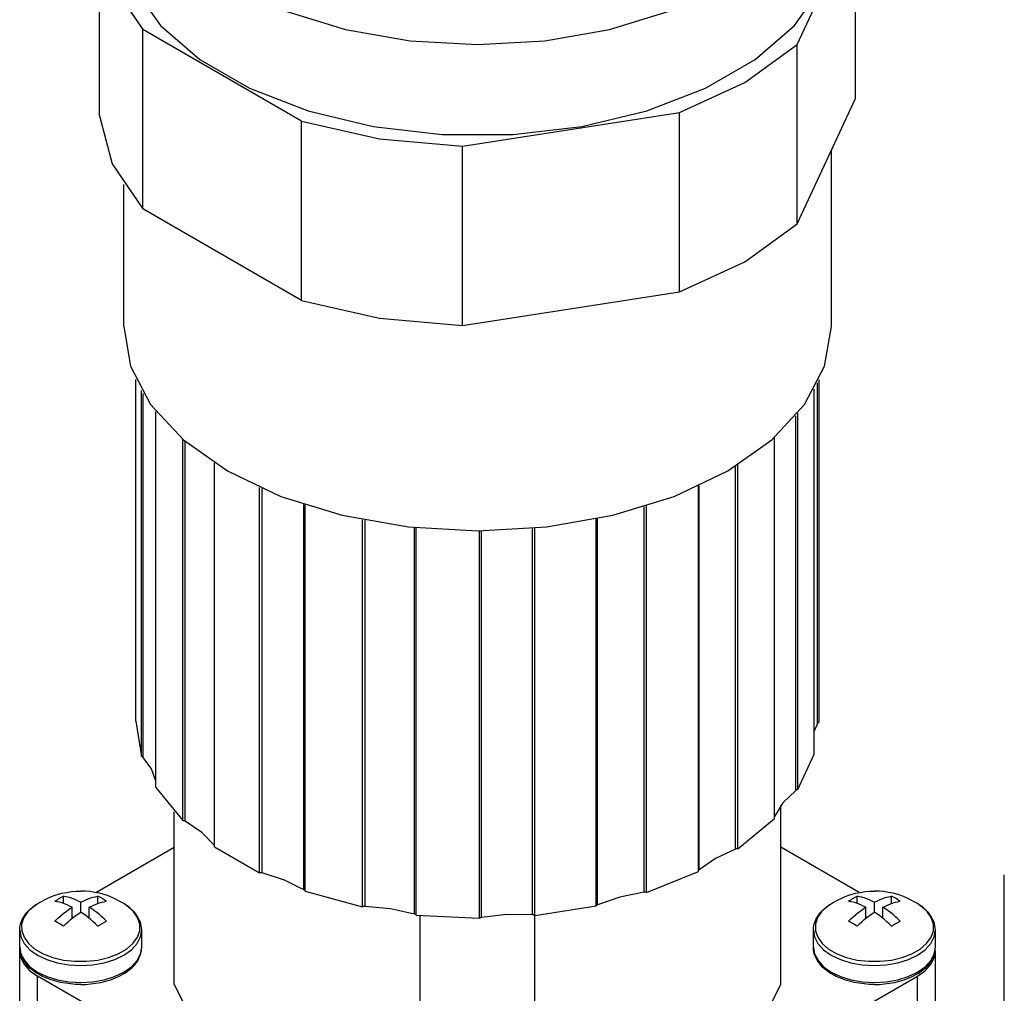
# Model space of a CAD drawing. Extents: x 0 to 1288, y 0 to 911.
# Tile 10 of 29: x 269 to 309, y 259 to 299. Entities that reach past the tile are written whole.
import ezdxf

# ---------------------------------------------------------------- set-up
doc = ezdxf.new("R2010")
doc.units = 0
doc.header["$LTSCALE"] = 15.34
doc.header["$MEASUREMENT"] = 0
doc.layers.add('40000_ISO', color=7, linetype='CONTINUOUS')

msp = doc.modelspace()

# ---------------------------------------------------------------- linework, layer by layer
at = {"layer": '40000_ISO', "color": 7, "linetype": 'CONTINUOUS', "lineweight": 25}
for p, q in [((300.814733, 297.499138), (303.198682, 302.635826)), ((303.198682, 295.287353), (303.198682, 302.635826)), ((272.223329, 294.573768), (272.223329, 301.922241)), ((280.502357, 294.356796), (273.989293, 298.117119)), ((273.989293, 290.768646), (273.989293, 298.117119)), ((300.814733, 290.150665), (300.814733, 297.499138)), ((300.814733, 290.150665), (303.198682, 295.287353)), ((287.093021, 293.337219), (295.990034, 294.713592)), ((295.990034, 287.36512), (295.990034, 294.713592)), ((280.502357, 287.008331), (280.502357, 294.356796)), ((287.093021, 285.988746), (287.093021, 293.337219)), ((302.211004, 285.949104), (302.211004, 293.159111)), ((273.211005, 285.949104), (273.211005, 291.768318)), ((280.502357, 287.008331), (273.989293, 290.768646)), ((287.093021, 285.988746), (295.990034, 287.36512)), ((273.711005, 269.782219), (273.711005, 283.769722)), ((301.710767, 269.735199), (301.710767, 283.767181)), ((301.711004, 269.782715), (301.711004, 283.767685)), ((273.93815, 268.332359), (273.93815, 283.331222)), ((301.512296, 268.425461), (301.512296, 283.381645)), ((301.649625, 269.686943), (301.649625, 283.640983)), ((274.012876, 268.290962), (274.012876, 283.203628)), ((274.52753, 267.062423), (274.52753, 282.463623)), ((300.752432, 266.940307), (300.752432, 282.289818)), ((300.838472, 266.973579), (300.838472, 282.39386)), ((275.627795, 265.700149), (275.627795, 281.321418)), ((299.876093, 265.78202), (299.876093, 281.39357)), ((275.722537, 265.676002), (275.722537, 281.240028)), ((276.927047, 264.682838), (276.927047, 280.352874)), ((276.933939, 264.623176), (276.933939, 280.348449)), ((298.282251, 264.536476), (298.282251, 280.219093)), ((298.382814, 264.550758), (298.382814, 280.28157)), ((278.774852, 263.560325), (278.774852, 279.356292)), ((278.878183, 263.55635), (278.878183, 279.310043)), ((296.7726, 263.621093), (296.7726, 279.41362)), ((296.797327, 263.679161), (296.797327, 279.425071)), ((280.598402, 262.860924), (280.598402, 278.653877)), ((280.640218, 262.806221), (280.640218, 278.640342)), ((294.537023, 262.765396), (294.537023, 278.563179)), ((294.639978, 262.758957), (294.639978, 278.595207)), ((282.999742, 262.17099), (282.999742, 278.031746)), ((292.576143, 262.203323), (292.576143, 278.062828)), ((292.633775, 262.252998), (292.633775, 278.07476)), ((283.099199, 262.187652), (283.099199, 278.012253)), ((285.127643, 261.873848), (285.127643, 277.711464)), ((285.19934, 261.830711), (285.19934, 277.704071)), ((289.968475, 261.840675), (289.968475, 277.679603)), ((290.061407, 261.814293), (290.061407, 277.68824)), ((287.792881, 261.699707), (287.792881, 277.577636)), ((287.876466, 261.735), (287.876466, 277.578026)), ((273.711005, 269.782469), (273.93815, 268.332359)), ((301.649626, 269.686943), (301.511994, 269.363899)), ((301.710766, 269.735199), (301.711005, 269.782469)), ((300.838473, 266.973579), (301.512294, 268.425461)), ((274.527529, 267.062423), (275.627794, 265.700149)), ((300.139867, 258.99229), (300.139867, 266.330337)), ((275.282143, 258.99229), (275.282143, 266.062095)), ((298.382817, 264.550757), (299.876089, 265.782021)), ((272.071257, 262.753273), (275.282152, 264.607086)), ((276.933939, 264.676262), (276.927046, 264.682837)), ((276.93394, 264.623177), (278.774853, 263.560326)), ((303.350752, 262.753273), (300.139875, 264.607071)), ((294.639981, 262.758954), (296.772596, 263.621096)), ((309.299513, 253.792343), (309.299513, 263.479118)), ((270.537458, 262.685119), (270.677655, 262.721939)), ((270.677655, 262.721939), (270.873623, 262.762542)), ((270.873623, 262.762542), (271.066674, 262.790603)), ((271.066674, 262.790603), (271.257643, 262.807068)), ((271.257643, 262.807068), (271.447549, 262.812492)), ((271.637455, 262.807068), (271.447549, 262.812492)), ((271.828424, 262.790603), (271.637455, 262.807068)), ((272.021475, 262.762542), (271.828424, 262.790603)), ((272.217443, 262.721939), (272.021475, 262.762542)), ((272.357641, 262.685119), (272.217443, 262.721939)), ((280.640221, 262.806223), (282.99974, 262.170987)), ((303.064371, 262.685119), (303.204569, 262.721939)), ((303.204569, 262.721939), (303.400533, 262.762542)), ((303.400533, 262.762542), (303.593588, 262.790603)), ((303.593588, 262.790603), (303.784555, 262.807068)), ((303.784555, 262.807068), (303.974462, 262.812492)), ((304.164365, 262.807068), (303.974462, 262.812492)), ((304.355337, 262.790603), (304.164365, 262.807068)), ((304.548387, 262.762542), (304.355337, 262.790603)), ((304.744356, 262.721939), (304.548387, 262.762542)), ((304.884554, 262.685119), (304.744356, 262.721939)), ((269.643705, 262.272918), (269.68617, 262.300689)), ((269.68617, 262.300689), (269.728527, 262.327415)), ((269.728527, 262.327415), (269.771287, 262.353462)), ((269.771287, 262.353462), (269.814223, 262.378708)), ((269.814223, 262.378708), (269.961313, 262.458542)), ((269.961313, 262.458542), (270.107538, 262.528412)), ((270.107538, 262.528412), (270.252333, 262.588958)), ((270.252333, 262.588958), (270.395353, 262.640869)), ((270.386898, 262.395035), (270.412738, 262.412063)), ((270.482192, 262.378799), (270.386933, 262.394996)), ((270.395353, 262.640869), (270.537458, 262.685119)), ((270.412738, 262.412063), (270.438422, 262.428673)), ((270.438422, 262.428673), (270.463923, 262.444839)), ((270.463923, 262.444839), (270.489222, 262.460563)), ((270.580708, 262.356186), (270.482192, 262.378799)), ((270.489222, 262.460563), (270.514293, 262.47583)), ((270.514293, 262.47583), (270.539116, 262.490631)), ((270.539116, 262.490631), (270.563666, 262.504966)), ((270.563666, 262.504966), (270.588215, 262.518982)), ((270.681698, 262.327064), (270.580708, 262.356186)), ((270.588215, 262.518982), (270.613038, 262.532844)), ((270.613038, 262.532844), (270.63811, 262.546524)), ((270.63811, 262.546524), (270.663408, 262.560013)), ((270.663408, 262.560013), (270.68891, 262.573295)), ((270.784385, 262.291328), (270.681698, 262.327064)), ((270.68891, 262.573295), (270.714593, 262.586342)), ((270.714593, 262.586342), (270.740434, 262.599144)), ((270.740442, 262.307373), (270.740442, 262.599281)), ((270.835745, 262.582924), (270.740487, 262.599121)), ((270.887967, 262.249267), (270.784385, 262.291328)), ((270.934261, 262.56031), (270.835745, 262.582924)), ((271.035252, 262.531189), (270.934261, 262.56031)), ((271.137938, 262.495453), (271.035252, 262.531189)), ((271.241521, 262.453392), (271.137938, 262.495453)), ((271.345052, 262.405769), (271.241521, 262.453392)), ((271.44755, 262.353462), (271.345052, 262.405769)), ((271.447549, 262.353462), (271.550046, 262.405769)), ((271.447549, 261.945244), (271.447549, 262.353492)), ((271.550046, 262.405769), (271.653577, 262.453392)), ((271.653577, 262.453392), (271.75716, 262.495453)), ((271.75716, 262.495453), (271.859846, 262.531189)), ((271.859846, 262.531189), (271.960837, 262.56031)), ((271.960837, 262.56031), (272.059353, 262.582924)), ((272.007131, 262.249267), (272.110713, 262.291328)), ((272.059353, 262.582924), (272.154611, 262.599121)), ((272.110713, 262.291328), (272.2134, 262.327064)), ((272.154656, 262.307373), (272.154656, 262.599281)), ((272.206189, 262.573295), (272.154665, 262.599144)), ((272.256989, 262.546524), (272.206189, 262.573295)), ((272.2134, 262.327064), (272.314391, 262.356186)), ((272.306883, 262.518982), (272.256989, 262.546524)), ((272.355982, 262.490631), (272.306883, 262.518982)), ((272.314391, 262.356186), (272.412906, 262.378799)), ((272.405877, 262.460563), (272.355982, 262.490631)), ((272.499745, 262.640869), (272.357641, 262.685119)), ((272.456677, 262.428673), (272.405877, 262.460563)), ((272.412906, 262.378799), (272.508165, 262.394996)), ((272.508201, 262.395035), (272.456677, 262.428673)), ((272.642765, 262.588958), (272.499745, 262.640869)), ((272.78756, 262.528412), (272.642765, 262.588958)), ((272.933785, 262.458542), (272.78756, 262.528412)), ((273.080876, 262.378708), (272.933785, 262.458542)), ((273.208928, 262.300689), (273.080876, 262.378708)), ((273.336331, 262.214416), (273.208928, 262.300689)), ((302.170618, 262.272918), (302.213083, 262.300689)), ((302.213083, 262.300689), (302.255438, 262.327415)), ((302.255438, 262.327415), (302.2982, 262.353462)), ((302.2982, 262.353462), (302.341135, 262.378708)), ((302.341135, 262.378708), (302.488226, 262.458542)), ((302.488226, 262.458542), (302.634451, 262.528412)), ((302.634451, 262.528412), (302.779245, 262.588958)), ((302.779245, 262.588958), (302.922266, 262.640869)), ((302.913808, 262.395035), (302.939649, 262.412063)), ((303.009103, 262.378799), (302.913847, 262.394996)), ((302.922266, 262.640869), (303.064371, 262.685119)), ((302.939649, 262.412063), (302.965334, 262.428673)), ((302.965334, 262.428673), (302.990835, 262.444839)), ((302.990835, 262.444839), (303.016134, 262.460563)), ((303.107618, 262.356186), (303.009103, 262.378799)), ((303.016134, 262.460563), (303.041204, 262.47583)), ((303.041204, 262.47583), (303.066026, 262.490631)), ((303.066026, 262.490631), (303.090578, 262.504966)), ((303.090578, 262.504966), (303.115129, 262.518982)), ((303.208612, 262.327064), (303.107618, 262.356186)), ((303.115129, 262.518982), (303.139951, 262.532844)), ((303.139951, 262.532844), (303.165022, 262.546524)), ((303.165022, 262.546524), (303.190321, 262.560013)), ((303.190321, 262.560013), (303.215822, 262.573295)), ((303.311296, 262.291328), (303.208612, 262.327064)), ((303.215822, 262.573295), (303.241506, 262.586342)), ((303.241506, 262.586342), (303.267347, 262.599144)), ((303.267355, 262.307373), (303.267355, 262.599281)), ((303.362657, 262.582924), (303.2674, 262.599121)), ((303.41488, 262.249267), (303.311296, 262.291328)), ((303.461172, 262.56031), (303.362657, 262.582924)), ((303.562166, 262.531189), (303.461172, 262.56031)), ((303.66485, 262.495453), (303.562166, 262.531189)), ((303.768434, 262.453392), (303.66485, 262.495453)), ((303.871965, 262.405769), (303.768434, 262.453392)), ((303.974462, 262.353462), (303.871965, 262.405769)), ((303.974458, 262.353462), (304.076959, 262.405769)), ((303.974462, 261.945244), (303.974462, 262.353492)), ((304.076959, 262.405769), (304.18049, 262.453392)), ((304.18049, 262.453392), (304.284071, 262.495453)), ((304.284071, 262.495453), (304.386758, 262.531189)), ((304.386758, 262.531189), (304.487749, 262.56031)), ((304.487749, 262.56031), (304.586263, 262.582924)), ((304.534044, 262.249267), (304.637624, 262.291328)), ((304.586263, 262.582924), (304.681524, 262.599121)), ((304.637624, 262.291328), (304.740312, 262.327064)), ((304.68157, 262.307373), (304.68157, 262.599281)), ((304.733099, 262.573295), (304.681577, 262.599144)), ((304.783899, 262.546524), (304.733099, 262.573295)), ((304.740312, 262.327064), (304.841303, 262.356186)), ((304.833795, 262.518982), (304.783899, 262.546524)), ((304.882894, 262.490631), (304.833795, 262.518982)), ((304.841303, 262.356186), (304.939817, 262.378799)), ((304.932787, 262.460563), (304.882894, 262.490631)), ((305.026659, 262.640869), (304.884554, 262.685119)), ((304.983587, 262.428673), (304.932787, 262.460563)), ((304.939817, 262.378799), (305.035078, 262.394996)), ((305.035112, 262.395035), (304.983587, 262.428673)), ((305.169675, 262.588958), (305.026659, 262.640869)), ((305.314474, 262.528412), (305.169675, 262.588958)), ((305.460699, 262.458542), (305.314474, 262.528412)), ((305.607786, 262.378708), (305.460699, 262.458542)), ((305.735841, 262.300689), (305.607786, 262.378708)), ((305.863241, 262.214416), (305.735841, 262.300689)), ((269.185356, 261.866035), (269.250593, 261.94545)), ((269.250593, 261.94545), (269.269759, 261.966301)), ((269.269759, 261.966301), (269.381927, 262.076668)), ((269.381927, 262.076668), (269.480478, 262.158943)), ((269.480478, 262.158943), (269.55233, 262.211982)), ((269.55233, 262.211982), (269.65258, 262.278595)), ((269.558768, 262.214416), (269.600981, 262.243995)), ((269.600981, 262.243995), (269.643705, 262.272918)), ((270.681698, 261.850982), (270.784385, 261.933822)), ((270.784385, 261.933822), (270.887967, 262.01136)), ((270.9915, 262.201645), (270.887967, 262.249267)), ((270.887967, 262.01136), (270.9915, 262.08329)), ((271.093997, 262.149338), (270.9915, 262.201645)), ((270.9915, 262.08329), (271.093997, 262.149338)), ((271.093996, 261.695007), (271.093996, 262.149368)), ((271.345052, 261.879165), (271.44755, 261.945221)), ((271.550046, 261.879165), (271.447549, 261.945221)), ((271.801101, 262.149338), (271.903598, 262.201645)), ((271.903598, 262.08329), (271.801101, 262.149338)), ((271.801102, 261.695007), (271.801102, 262.149368)), ((271.903598, 262.201645), (272.007131, 262.249267)), ((272.007131, 262.01136), (271.903598, 262.08329)), ((272.110713, 261.933822), (272.007131, 262.01136)), ((272.2134, 261.850982), (272.110713, 261.933822)), ((273.361872, 262.19841), (273.266928, 262.26313)), ((273.42841, 262.148155), (273.361872, 262.19841)), ((273.535693, 262.056427), (273.42841, 262.148155)), ((273.634607, 261.956474), (273.535693, 262.056427)), ((273.646273, 261.943451), (273.634607, 261.956474)), ((273.721935, 261.850227), (273.646273, 261.943451)), ((290.061407, 261.81429), (292.576144, 262.203321)), ((301.712267, 261.866035), (301.777506, 261.94545)), ((301.777506, 261.94545), (301.796671, 261.966301)), ((301.796671, 261.966301), (301.908838, 262.076668)), ((301.908838, 262.076668), (302.007391, 262.158943)), ((302.007391, 262.158943), (302.07924, 262.211982)), ((302.07924, 262.211982), (302.179491, 262.278595)), ((302.08568, 262.214416), (302.127893, 262.243995)), ((302.127893, 262.243995), (302.170618, 262.272918)), ((303.208612, 261.850982), (303.311296, 261.933822)), ((303.311296, 261.933822), (303.41488, 262.01136)), ((303.518411, 262.201645), (303.41488, 262.249267)), ((303.41488, 262.01136), (303.518411, 262.08329)), ((303.620908, 262.149338), (303.518411, 262.201645)), ((303.518411, 262.08329), (303.620908, 262.149338)), ((303.620908, 261.695007), (303.620908, 262.149368)), ((303.871965, 261.879165), (303.974462, 261.945221)), ((304.076959, 261.879165), (303.974458, 261.945221)), ((304.328012, 262.149338), (304.430509, 262.201645)), ((304.430509, 262.08329), (304.328012, 262.149338)), ((304.328016, 261.695007), (304.328016, 262.149368)), ((304.430509, 262.201645), (304.534044, 262.249267)), ((304.534044, 262.01136), (304.430509, 262.08329)), ((304.637624, 261.933822), (304.534044, 262.01136)), ((304.740312, 261.850982), (304.637624, 261.933822)), ((305.888784, 262.19841), (305.79384, 262.26313)), ((305.955324, 262.148155), (305.888784, 262.19841)), ((306.062605, 262.056427), (305.955324, 262.148155)), ((306.16152, 261.956474), (306.062605, 262.056427)), ((306.173185, 261.943451), (306.16152, 261.956474)), ((306.248846, 261.850227), (306.173185, 261.943451)), ((268.984599, 261.474037), (269.016841, 261.570587)), ((269.016841, 261.570587), (269.050781, 261.648727)), ((269.050781, 261.648727), (269.088473, 261.720756)), ((269.088473, 261.720756), (269.110653, 261.757988)), ((269.110653, 261.757988), (269.185356, 261.866035)), ((270.438422, 261.552673), (270.386898, 261.578521)), ((270.386933, 261.578552), (270.482192, 261.672348)), ((270.489222, 261.525902), (270.438422, 261.552673)), ((270.482192, 261.672348), (270.580708, 261.763496)), ((270.539116, 261.498359), (270.489222, 261.525902)), ((270.588215, 261.470016), (270.539116, 261.498359)), ((270.580708, 261.763496), (270.681698, 261.850982)), ((270.835745, 261.468223), (270.934261, 261.559372)), ((270.934261, 261.559372), (271.035252, 261.646858)), ((271.035252, 261.646858), (271.137938, 261.729698)), ((271.138855, 261.730407), (271.093997, 261.756309)), ((271.137938, 261.729698), (271.241521, 261.807235)), ((271.241521, 261.807235), (271.345052, 261.879165)), ((271.653577, 261.807235), (271.550046, 261.879165)), ((271.75716, 261.729698), (271.653577, 261.807235)), ((271.756243, 261.730407), (271.801103, 261.756309)), ((271.859846, 261.646858), (271.75716, 261.729698)), ((271.960837, 261.559372), (271.859846, 261.646858)), ((272.059353, 261.468223), (271.960837, 261.559372)), ((272.314391, 261.763496), (272.2134, 261.850982)), ((272.306883, 261.470016), (272.331433, 261.484344)), ((272.412906, 261.672348), (272.314391, 261.763496)), ((272.331433, 261.484344), (272.355982, 261.498359)), ((272.355982, 261.498359), (272.380805, 261.512222)), ((272.380805, 261.512222), (272.405877, 261.525902)), ((272.405877, 261.525902), (272.431175, 261.53939)), ((272.508165, 261.578552), (272.412906, 261.672348)), ((272.431175, 261.53939), (272.456677, 261.552673)), ((272.456677, 261.552673), (272.48236, 261.565719)), ((272.48236, 261.565719), (272.508201, 261.578521)), ((273.788897, 261.750892), (273.721935, 261.850227)), ((273.808651, 261.717186), (273.788897, 261.750892)), ((273.847781, 261.64154), (273.808651, 261.717186)), ((273.880356, 261.565147), (273.847781, 261.64154)), ((273.911746, 261.469612), (273.880356, 261.565147)), ((285.199339, 261.830707), (287.792881, 261.699703)), ((285.356033, 253.176128), (285.356033, 261.814789)), ((290.065977, 253.176128), (290.065977, 261.814735)), ((301.511511, 261.474037), (301.543752, 261.570587)), ((301.543752, 261.570587), (301.577692, 261.648727)), ((301.577692, 261.648727), (301.615385, 261.720756)), ((301.615385, 261.720756), (301.637563, 261.757988)), ((301.637563, 261.757988), (301.712267, 261.866035)), ((302.965334, 261.552673), (302.913808, 261.578521)), ((302.913847, 261.578552), (303.009103, 261.672348)), ((303.016134, 261.525902), (302.965334, 261.552673)), ((303.009103, 261.672348), (303.107618, 261.763496)), ((303.066026, 261.498359), (303.016134, 261.525902)), ((303.115129, 261.470016), (303.066026, 261.498359)), ((303.107618, 261.763496), (303.208612, 261.850982)), ((303.362657, 261.468223), (303.461172, 261.559372)), ((303.461172, 261.559372), (303.562166, 261.646858)), ((303.562166, 261.646858), (303.66485, 261.729698)), ((303.665765, 261.730407), (303.620908, 261.756309)), ((303.66485, 261.729698), (303.768434, 261.807235)), ((303.768434, 261.807235), (303.871965, 261.879165)), ((304.18049, 261.807235), (304.076959, 261.879165)), ((304.284071, 261.729698), (304.18049, 261.807235)), ((304.283155, 261.730407), (304.328016, 261.756309)), ((304.386758, 261.646858), (304.284071, 261.729698)), ((304.487749, 261.559372), (304.386758, 261.646858)), ((304.586263, 261.468223), (304.487749, 261.559372)), ((304.841303, 261.763496), (304.740312, 261.850982)), ((304.833795, 261.470016), (304.858343, 261.484344)), ((304.939817, 261.672348), (304.841303, 261.763496)), ((304.858343, 261.484344), (304.882894, 261.498359)), ((304.882894, 261.498359), (304.907716, 261.512222)), ((304.907716, 261.512222), (304.932787, 261.525902)), ((304.932787, 261.525902), (304.958086, 261.53939)), ((305.035078, 261.578552), (304.939817, 261.672348)), ((304.958086, 261.53939), (304.983587, 261.552673)), ((304.983587, 261.552673), (305.009271, 261.565719)), ((305.009271, 261.565719), (305.035112, 261.578521)), ((306.315809, 261.750892), (306.248846, 261.850227)), ((306.335561, 261.717186), (306.315809, 261.750892)), ((306.374693, 261.64154), (306.335561, 261.717186)), ((306.407266, 261.565147), (306.374693, 261.64154)), ((306.438657, 261.469612), (306.407266, 261.565147)), ((268.947549, 260.515236), (268.947549, 261.209244)), ((268.947611, 261.219482), (268.952548, 261.305961)), ((268.952548, 261.305961), (268.965298, 261.392517)), ((268.965298, 261.392517), (268.984599, 261.474037)), ((270.63811, 261.439941), (270.588215, 261.470016)), ((270.68891, 261.40805), (270.63811, 261.439941)), ((270.740434, 261.374412), (270.68891, 261.40805)), ((270.740487, 261.374428), (270.835745, 261.468223)), ((272.154611, 261.374428), (272.059353, 261.468223)), ((272.154665, 261.374412), (272.180505, 261.391449)), ((272.180505, 261.391449), (272.206189, 261.40805)), ((272.206189, 261.40805), (272.23169, 261.424225)), ((272.23169, 261.424225), (272.256989, 261.439941)), ((272.256989, 261.439941), (272.28206, 261.455208)), ((272.28206, 261.455208), (272.306883, 261.470016)), ((273.930344, 261.389679), (273.911746, 261.469612)), ((273.942703, 261.304458), (273.930344, 261.389679)), ((273.947487, 261.219482), (273.942703, 261.304458)), ((273.947549, 260.515236), (273.947549, 261.209259)), ((301.474462, 260.515236), (301.474462, 261.209244)), ((301.474523, 261.219482), (301.479459, 261.305961)), ((301.479459, 261.305961), (301.492208, 261.392517)), ((301.492208, 261.392517), (301.511511, 261.474037)), ((303.165022, 261.439941), (303.115129, 261.470016)), ((303.215822, 261.40805), (303.165022, 261.439941)), ((303.267347, 261.374412), (303.215822, 261.40805)), ((303.2674, 261.374428), (303.362657, 261.468223)), ((304.681524, 261.374428), (304.586263, 261.468223)), ((304.681577, 261.374412), (304.707418, 261.391449)), ((304.707418, 261.391449), (304.733099, 261.40805)), ((304.733099, 261.40805), (304.758604, 261.424225)), ((304.758604, 261.424225), (304.783899, 261.439941)), ((304.783899, 261.439941), (304.808973, 261.455208)), ((304.808973, 261.455208), (304.833795, 261.470016)), ((306.457254, 261.389679), (306.438657, 261.469612)), ((306.469614, 261.304458), (306.457254, 261.389679)), ((306.474397, 261.219482), (306.469614, 261.304458)), ((306.474462, 260.515236), (306.474462, 261.209244)), ((268.950289, 260.442474), (268.947549, 260.515236)), ((268.947549, 257.085949), (268.947549, 260.351932)), ((268.958558, 260.369541), (268.950289, 260.442474)), ((268.962528, 260.345371), (268.958558, 260.369541)), ((268.981988, 260.258281), (268.962528, 260.345371)), ((273.91311, 260.258281), (273.93257, 260.345371)), ((273.93257, 260.345371), (273.93654, 260.369541)), ((273.93654, 260.369541), (273.944809, 260.442474)), ((273.944809, 260.442474), (273.947549, 260.515236)), ((301.477201, 260.442474), (301.474462, 260.515236)), ((301.485471, 260.369541), (301.477201, 260.442474)), ((301.489439, 260.345371), (301.485471, 260.369541)), ((301.508901, 260.258281), (301.489439, 260.345371)), ((306.440023, 260.258281), (306.459482, 260.345371)), ((306.459482, 260.345371), (306.463453, 260.369541)), ((306.463453, 260.369541), (306.471719, 260.442474)), ((306.471719, 260.442474), (306.474462, 260.515236)), ((306.474462, 257.085949), (306.474462, 260.351932)), ((269.009956, 260.170509), (268.981988, 260.258281)), ((269.044506, 260.087349), (269.009956, 260.170509)), ((269.069849, 260.036144), (269.044506, 260.087349)), ((269.098604, 259.984646), (269.069849, 260.036144)), ((269.148635, 259.906749), (269.098604, 259.984646)), ((269.207447, 259.828377), (269.148635, 259.906749)), ((273.687651, 259.828377), (273.746463, 259.906749)), ((273.746463, 259.906749), (273.796494, 259.984646)), ((273.796494, 259.984646), (273.825249, 260.036144)), ((273.825249, 260.036144), (273.850592, 260.087349)), ((273.850592, 260.087349), (273.885142, 260.170509)), ((273.885142, 260.170509), (273.91311, 260.258281)), ((301.536867, 260.170509), (301.508901, 260.258281)), ((301.571417, 260.087349), (301.536867, 260.170509)), ((301.596761, 260.036144), (301.571417, 260.087349)), ((301.625517, 259.984646), (301.596761, 260.036144)), ((301.675546, 259.906749), (301.625517, 259.984646)), ((301.734358, 259.828377), (301.675546, 259.906749)), ((306.214563, 259.828377), (306.273374, 259.906749)), ((306.273374, 259.906749), (306.323408, 259.984646)), ((306.323408, 259.984646), (306.352163, 260.036144)), ((306.352163, 260.036144), (306.377504, 260.087349)), ((306.377504, 260.087349), (306.412054, 260.170509)), ((306.412054, 260.170509), (306.440023, 260.258281)), ((269.248889, 259.779346), (269.207447, 259.828377)), ((269.335614, 259.688904), (269.248889, 259.779346)), ((269.43626, 259.599273), (269.335614, 259.688904)), ((269.510458, 259.541153), (269.43626, 259.599273)), ((269.61098, 259.470901), (269.510458, 259.541153)), ((269.721203, 259.403057), (269.61098, 259.470901)), ((273.173895, 259.403057), (273.284118, 259.470901)), ((273.284118, 259.470901), (273.38464, 259.541153)), ((273.38464, 259.541153), (273.458838, 259.599273)), ((273.458838, 259.599273), (273.559484, 259.688904)), ((273.559484, 259.688904), (273.64621, 259.779346)), ((273.64621, 259.779346), (273.687651, 259.828377)), ((301.7758, 259.779346), (301.734358, 259.828377)), ((301.862528, 259.688904), (301.7758, 259.779346)), ((301.963171, 259.599273), (301.862528, 259.688904)), ((302.03737, 259.541153), (301.963171, 259.599273)), ((302.137891, 259.470901), (302.03737, 259.541153)), ((302.248117, 259.403057), (302.137891, 259.470901)), ((305.700807, 259.403057), (305.811029, 259.470901)), ((305.811029, 259.470901), (305.911554, 259.541153)), ((305.911554, 259.541153), (305.98575, 259.599273)), ((305.98575, 259.599273), (306.086397, 259.688904)), ((306.086397, 259.688904), (306.17312, 259.779346)), ((306.17312, 259.779346), (306.214563, 259.828377)), ((285.943239, 249.941601), (269.679783, 259.331314)), ((269.679783, 256.065326), (269.679783, 259.331314)), ((269.879666, 259.319111), (269.721203, 259.403057)), ((270.053364, 259.242054), (269.879666, 259.319111)), ((270.232853, 259.175979), (270.053364, 259.242054)), ((270.423536, 259.118618), (270.232853, 259.175979)), ((270.618944, 259.071857), (270.423536, 259.118618)), ((270.821688, 259.034927), (270.618944, 259.071857)), ((272.07341, 259.034927), (272.276154, 259.071857)), ((272.276154, 259.071857), (272.471562, 259.118618)), ((272.471562, 259.118618), (272.668021, 259.177913)), ((272.668021, 259.177913), (272.85251, 259.246437)), ((272.85251, 259.246437), (273.020397, 259.321529)), ((273.020397, 259.321529), (273.173895, 259.403057)), ((289.478773, 249.941601), (305.742227, 259.331314)), ((302.40658, 259.319111), (302.248117, 259.403057)), ((302.580278, 259.242054), (302.40658, 259.319111)), ((302.759763, 259.175979), (302.580278, 259.242054)), ((302.950449, 259.118618), (302.759763, 259.175979)), ((303.145857, 259.071857), (302.950449, 259.118618)), ((303.3486, 259.034927), (303.145857, 259.071857)), ((304.60032, 259.034927), (304.803068, 259.071857)), ((304.803068, 259.071857), (304.998476, 259.118618)), ((304.998476, 259.118618), (305.194933, 259.177913)), ((305.194933, 259.177913), (305.379423, 259.246437)), ((305.379423, 259.246437), (305.547308, 259.321529)), ((305.547308, 259.321529), (305.700807, 259.403057)), ((305.742227, 256.065326), (305.742227, 259.331314)), ((271.027525, 259.008568), (270.821688, 259.034927)), ((271.237001, 258.992634), (271.027525, 259.008568)), ((271.447549, 258.987327), (271.237001, 258.992634)), ((271.447549, 258.987327), (271.658097, 258.992634)), ((271.658097, 258.992634), (271.867574, 259.008568)), ((271.867574, 259.008568), (272.07341, 259.034927)), ((303.554437, 259.008568), (303.3486, 259.034927)), ((303.763914, 258.992634), (303.554437, 259.008568)), ((303.974462, 258.987327), (303.763914, 258.992634)), ((303.974462, 258.987327), (304.185011, 258.992634)), ((304.185011, 258.992634), (304.394487, 259.008568)), ((304.394487, 259.008568), (304.60032, 259.034927))]:
    msp.add_line(p, q, dxfattribs=at)
for points in [[(273.571005, 305.659329), (273.842708, 304.066643), (274.647376, 302.535165), (275.954084, 301.12375), (277.712617, 299.886639), (279.855391, 298.871376), (282.30006, 298.116976), (284.952674, 297.652432), (287.711292, 297.495596), (290.469899, 297.652496), (293.12248, 298.117102), (295.567096, 298.87156), (297.709799, 299.886874), (299.468244, 301.124026), (300.774854, 302.535471), (301.579414, 304.066968), (301.851005, 305.65966)], [(273.063414, 303.120948), (273.060551, 301.453885), (273.621406, 299.818572), (274.724398, 298.277931), (276.327086, 296.891245), (278.367802, 295.711868), (280.768024, 294.785182), (283.435396, 294.146842), (286.267285, 293.821412), (289.154725, 293.821412), (291.986613, 294.146842), (294.653986, 294.785182), (297.054208, 295.711868), (299.094924, 296.891245), (300.697612, 298.277931), (301.800604, 299.818572), (302.361459, 301.453885), (302.358596, 303.120948)], [(272.223329, 301.922241), (272.739154, 299.96288), (273.989292, 298.117118)], [(295.990034, 294.713592), (298.671162, 295.951186), (300.814736, 297.499137)], [(272.22333, 294.573769), (272.739156, 292.614408), (273.989295, 290.768647)], [(280.502359, 294.356798), (283.699311, 293.635031), (287.093021, 293.337219)], [(295.990031, 287.365122), (298.671159, 288.602715), (300.814733, 290.150665)], [(280.502356, 287.00833), (283.699309, 286.286562), (287.093021, 285.98875)], [(273.211005, 285.949101), (273.489618, 284.315887), (274.314752, 282.745436), (275.654696, 281.298101), (277.457957, 280.029501), (279.655237, 278.988387), (282.162095, 278.214771), (284.882195, 277.73838), (287.711005, 277.577522), (290.539815, 277.73838), (293.259915, 278.214771), (295.766773, 278.988387), (297.964053, 280.029501), (299.767314, 281.298101), (301.107258, 282.745436), (301.932392, 284.315887), (302.211005, 285.949101)], [(301.710767, 269.735199), (301.694745, 269.730316), (301.680511, 269.723845), (301.668534, 269.715997), (301.659206, 269.70703), (301.652833, 269.697238), (301.649625, 269.686943)], [(274.012877, 268.290962), (274.006623, 268.300779), (273.997402, 268.309784), (273.985519, 268.31768), (273.971363, 268.324209), (273.955399, 268.329156), (273.938151, 268.332359)], [(274.527549, 267.31662), (274.34524, 267.817002), (274.012877, 268.290963)], [(300.752433, 266.940307), (300.217992, 266.430831), (299.87603, 265.868874)], [(300.838472, 266.97358), (300.820523, 266.972155), (300.803315, 266.968884), (300.787411, 266.963874), (300.773334, 266.95729), (300.761546, 266.949347), (300.752433, 266.940307)], [(275.722539, 265.676004), (275.710846, 265.683994), (275.696847, 265.690635), (275.681003, 265.695709), (275.663832, 265.699049), (275.6459, 265.700545), (275.627795, 265.700149)], [(276.927046, 264.682838), (276.416122, 265.216342), (275.722539, 265.676004)], [(298.28225, 264.536477), (297.460953, 264.153335), (296.79733, 263.679159)], [(298.382813, 264.550757), (298.365102, 264.552962), (298.346993, 264.553286), (298.32908, 264.551718), (298.311951, 264.54831), (298.296168, 264.543174), (298.282249, 264.536477)], [(278.878181, 263.556349), (278.862459, 263.561547), (278.845371, 263.565023), (278.827477, 263.566661), (278.809365, 263.566409), (278.791629, 263.564274), (278.774851, 263.560326)], [(280.598402, 262.860924), (279.802241, 263.261365), (278.878181, 263.556348)], [(296.79733, 263.679158), (296.782443, 263.668185), (296.772546, 263.655471)], [(280.64023, 262.820984), (280.635461, 262.832654), (280.626618, 262.843503), (280.614085, 262.853064), (280.598402, 262.860924)], [(294.537023, 262.765394), (293.538281, 262.567535), (292.633776, 262.252997)], [(294.639976, 262.758955), (294.624641, 262.764524), (294.607817, 262.768404), (294.590056, 262.770468), (294.571942, 262.770648), (294.554069, 262.768939), (294.537024, 262.765395)], [(269.558833, 262.214462), (269.297504, 261.985489), (269.118311, 261.731541), (269.028099, 261.462319), (269.030315, 261.188109), (269.124875, 260.919385), (269.308165, 260.666413), (269.573184, 260.438858), (269.909808, 260.245412), (270.305176, 260.093466), (270.744186, 259.988824), (271.210065, 259.935484), (271.685017, 259.935483), (272.150897, 259.988822), (272.589908, 260.093462), (272.985278, 260.245407), (273.321904, 260.438851), (273.586926, 260.666405), (273.770219, 260.919376), (273.864781, 261.1881), (273.867001, 261.46231), (273.776792, 261.731532), (273.597601, 261.985481), (273.336274, 262.214455)], [(283.099198, 262.187652), (283.081346, 262.189433), (283.06323, 262.189325), (283.045445, 262.187331), (283.028574, 262.183518), (283.013173, 262.17801), (282.999745, 262.170988)], [(285.127645, 261.87385), (284.142279, 262.092928), (283.099199, 262.187652)], [(292.633776, 262.252998), (292.618118, 262.247737), (292.60436, 262.240931), (292.592955, 262.232803), (292.584277, 262.223621), (292.578612, 262.213686), (292.576143, 262.203323)], [(302.085746, 262.214463), (301.824416, 261.985489), (301.645223, 261.731541), (301.555011, 261.46232), (301.557227, 261.188109), (301.651786, 260.919385), (301.835077, 260.666414), (302.100096, 260.438858), (302.436719, 260.245413), (302.832088, 260.093466), (303.271097, 259.988824), (303.736977, 259.935484), (304.211929, 259.935483), (304.677809, 259.988822), (305.11682, 260.093462), (305.51219, 260.245407), (305.848816, 260.438851), (306.113838, 260.666405), (306.297131, 260.919376), (306.391693, 261.1881), (306.393913, 261.46231), (306.303704, 261.731532), (306.124513, 261.985481), (305.863186, 262.214455)], [(285.19934, 261.830711), (285.193792, 261.840668), (285.185224, 261.849884), (285.173917, 261.858056), (285.160242, 261.864916), (285.144647, 261.870239), (285.127645, 261.87385)], [(287.876466, 261.735003), (287.858635, 261.733152), (287.841676, 261.729473), (287.826144, 261.724088), (287.81255, 261.717173), (287.801341, 261.708956), (287.792882, 261.699706)], [(289.968474, 261.840674), (288.912752, 261.851964), (287.876465, 261.735003)], [(290.061405, 261.814292), (290.050293, 261.822554), (290.036783, 261.829522), (290.021316, 261.834969), (290.004401, 261.838716), (289.986592, 261.840638), (289.968475, 261.840674)], [(268.947612, 261.219505), (268.992603, 260.936468), (269.132787, 260.664009), (269.362731, 260.412693), (269.673516, 260.192264), (270.053093, 260.011271), (270.486741, 259.876732), (270.957647, 259.793864), (271.447549, 259.765879), (271.937451, 259.793864), (272.408357, 259.876732), (272.842005, 260.011271), (273.221582, 260.192264), (273.532367, 260.412693), (273.762311, 260.664009), (273.902495, 260.936468), (273.947486, 261.219505)], [(301.474524, 261.219505), (301.519515, 260.936468), (301.659699, 260.664009), (301.889643, 260.412693), (302.200428, 260.192264), (302.580005, 260.011271), (303.013653, 259.876732), (303.484559, 259.793864), (303.974461, 259.765879), (304.464363, 259.793864), (304.935269, 259.876732), (305.368917, 260.011271), (305.748494, 260.192264), (306.059279, 260.412693), (306.289223, 260.664009), (306.429407, 260.936468), (306.474398, 261.219505)], [(268.947549, 260.515236), (268.995585, 260.233647), (269.137849, 259.962879), (269.368873, 259.713338), (269.67978, 259.494613), (270.058622, 259.31511), (270.490839, 259.181728), (270.959823, 259.099591), (271.447549, 259.071857), (271.935275, 259.099591), (272.404259, 259.181728), (272.836476, 259.31511), (273.215318, 259.494613), (273.526225, 259.713338), (273.757249, 259.962879), (273.899513, 260.233647), (273.947549, 260.515236)], [(268.950342, 260.420147), (268.979837, 260.120707), (269.115882, 259.831252), (269.352604, 259.564278), (269.679781, 259.331314)], [(301.474461, 260.515236), (301.522497, 260.233647), (301.664761, 259.962879), (301.895785, 259.713338), (302.206692, 259.494613), (302.585534, 259.31511), (303.017751, 259.181728), (303.486735, 259.099591), (303.974461, 259.071857), (304.462187, 259.099591), (304.931171, 259.181728), (305.363388, 259.31511), (305.74223, 259.494613), (306.053137, 259.713338), (306.284161, 259.962879), (306.426425, 260.233647), (306.474461, 260.515236)], [(305.742229, 259.331313), (306.068922, 259.563849), (306.305488, 259.830297), (306.441746, 260.119192), (306.471833, 260.418102)], [(275.282143, 258.992291), (275.994797, 257.597969), (277.17166, 256.312763), (278.766104, 255.187593), (280.714955, 254.267041), (282.940997, 253.587578), (285.356032, 253.176127)], [(290.065977, 253.176127), (292.481013, 253.587578), (294.707055, 254.267041), (296.655906, 255.187593), (298.25035, 256.312763), (299.427213, 257.597969), (300.139867, 258.992291)]]:
    msp.add_lwpolyline(points, dxfattribs=at)

doc.saveas('drawing.dxf')
